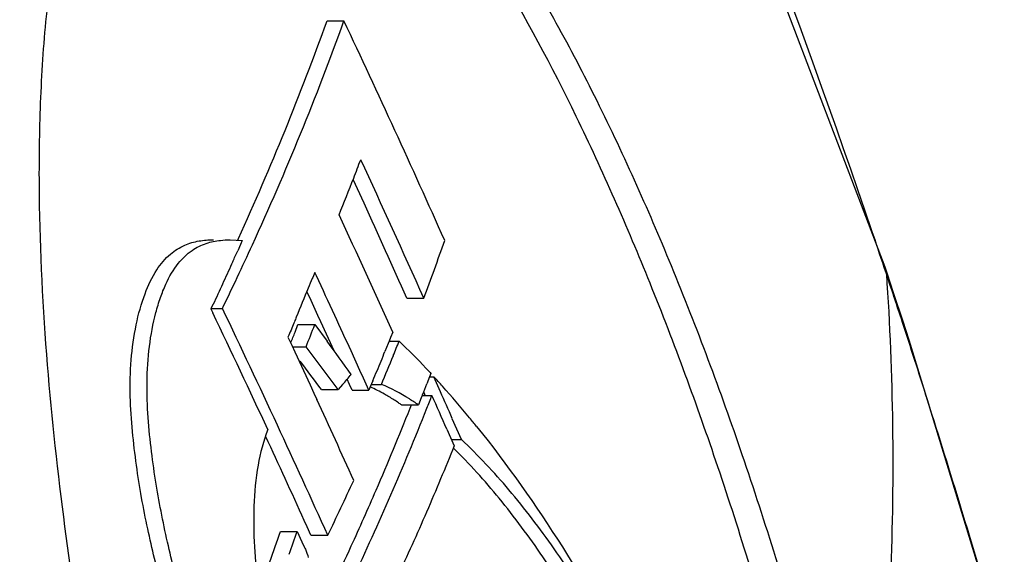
# Model space of a CAD drawing. Header units: millimetres. Extents: x 537 to 2248, y 801 to 1949.
# Tile 74 of 80: x 1954 to 1986, y 1360 to 1378. Entities that reach past the tile are written whole.
import ezdxf

# ---------------------------------------------------------------- set-up
doc = ezdxf.new("R2010")
doc.units = ezdxf.units.MM
doc.header["$LTSCALE"] = 16.335
doc.layers.get('0').update_dxf_attribs({"linetype": 'CONTINUOUS'})

msp = doc.modelspace()

# ---------------------------------------------------------------- linework, layer by layer
at = {"color": 7, "linetype": 'Continuous'}
for p, q in [((1964.239, 1377.494), (1964.793, 1377.494)), ((1965.452, 1371.503), (1965.094, 1372.282)), ((1961.058, 1370.307), (1961.457, 1370.284)), ((1961.305, 1370.294), (1961.33, 1370.349)), ((1961.398, 1370.15), (1961.305, 1369.943)), ((1961.457, 1370.284), (1961.398, 1370.15)), ((1961.725, 1370.004), (1961.786, 1370.137)), ((1963.84, 1369.227), (1963.77, 1369.064)), ((1963.89, 1369.12), (1963.84, 1369.227)), ((1982.603, 1369.189), (1982.535, 1369.392)), ((1982.603, 1369.189), (1982.56, 1369.402)), ((1982.626, 1369.205), (1982.561, 1369.401)), ((1982.669, 1368.992), (1982.603, 1369.189)), ((1982.839, 1368.564), (1982.626, 1369.205)), ((1982.669, 1368.992), (1982.626, 1369.205)), ((1963.77, 1369.064), (1963.755, 1369.03)), ((1983.149, 1367.621), (1982.839, 1368.564)), ((1960.5, 1368.194), (1960.461, 1368.115)), ((1960.539, 1368.273), (1960.5, 1368.194)), ((1960.802, 1368.052), (1960.841, 1368.134)), ((1966.862, 1368.387), (1967.416, 1368.387)), ((1960.461, 1368.115), (1960.422, 1368.035)), ((1960.422, 1368.052), (1960.802, 1368.052)), ((1960.422, 1368.035), (1960.487, 1367.901)), ((1964.036, 1367.61), (1963.94, 1367.819)), ((1963.189, 1367.276), (1963.283, 1367.518)), ((1963.23, 1367.767), (1963.215, 1367.728)), ((1963.283, 1367.518), (1963.836, 1367.518)), ((1963.836, 1367.518), (1964.238, 1366.974)), ((1964.474, 1366.654), (1964.036, 1367.61)), ((1983.35, 1367.007), (1983.149, 1367.621)), ((1983.326, 1366.999), (1983.154, 1367.525)), ((1966.398, 1367.273), (1966.325, 1367.091)), ((1962.956, 1367.111), (1963.081, 1366.843)), ((1963.081, 1366.843), (1963.184, 1366.621)), ((1966.247, 1366.899), (1966.141, 1366.638)), ((1966.279, 1366.978), (1966.247, 1366.899)), ((1966.325, 1367.091), (1966.279, 1366.978)), ((1966.279, 1366.978), (1966.605, 1366.978)), ((1983.39, 1366.803), (1983.326, 1366.999)), ((1986.475, 1356.791), (1983.35, 1367.007)), ((1983.39, 1366.803), (1983.35, 1367.007)), ((1963.104, 1366.793), (1963.552, 1366.793)), ((1963.184, 1366.621), (1963.685, 1365.541)), ((1965.318, 1366.014), (1965.027, 1366.654)), ((1965.433, 1365.76), (1965.318, 1366.014)), ((1967.647, 1365.916), (1967.606, 1365.809)), ((1967.622, 1365.943), (1967.647, 1365.916)), ((1964.748, 1365.551), (1964.604, 1365.384)), ((1964.975, 1365.552), (1964.897, 1365.724)), ((1965.058, 1365.367), (1964.975, 1365.552)), ((1965.611, 1365.367), (1965.433, 1365.76)), ((1965.742, 1365.677), (1965.659, 1365.479)), ((1965.691, 1365.557), (1966.025, 1365.557)), ((1967.606, 1365.809), (1967.513, 1365.572)), ((1967.622, 1365.809), (1967.746, 1365.809)), ((1967.963, 1365.316), (1967.746, 1365.809)), ((1963.685, 1365.541), (1963.808, 1365.272)), ((1963.808, 1365.272), (1963.905, 1365.063)), ((1964.051, 1365.384), (1964.604, 1365.384)), ((1965.058, 1365.367), (1965.611, 1365.367)), ((1965.659, 1365.479), (1965.611, 1365.367)), ((1967.377, 1365.227), (1967.364, 1365.193)), ((1967.464, 1365.193), (1967.411, 1365.313)), ((1967.332, 1365.113), (1967.24, 1364.883)), ((1967.364, 1365.193), (1967.332, 1365.113)), ((1967.364, 1365.193), (1967.683, 1365.193)), ((1966.687, 1364.883), (1967.24, 1364.883)), ((1966.964, 1364.773), (1967.008, 1364.883)), ((1967.441, 1364.58), (1967.517, 1364.773)), ((1968.652, 1363.742), (1968.351, 1364.431)), ((1968.169, 1364.087), (1968.411, 1363.535)), ((1968.32, 1363.742), (1968.652, 1363.742)), ((1963.585, 1360.877), (1963.491, 1361.086)), ((1962.706, 1360.729), (1963.259, 1360.729)), ((1963.259, 1360.729), (1963.413, 1360.392)), ((1963.709, 1360.602), (1963.585, 1360.877)), ((1963.413, 1360.392), (1963.49, 1360.223)), ((1963.709, 1360.602), (1964.262, 1360.602))]:
    msp.add_line(p, q, dxfattribs=at)
msp.add_lwpolyline([(1982.56, 1369.402), (1973.242, 1393.844), (1961.405, 1418.726)], dxfattribs=at)
for centre, radius, start, end in [((1684.739, 1269.528), 314.095, 18.77091, 22.93146), ((1875.645, 1409.402), 94.165, 335.49797, 340.19351), ((1875.696, 1409.621), 94.713, 335.36259, 340.17182), ((1627.311, 1218.331), 373.132, 24.03087, 25.24945), ((1879.532, 1405.606), 91.822, 338.75416, 339.15719), ((1629.23, 1217.203), 370.44, 24.08673, 24.85974), ((1878.369, 1406.06), 93.07, 337.95441, 338.75325), ((1629.842, 1217.74), 369.158, 24.08451, 24.61537), ((1626.464, 1214.048), 372.871, 24.26344, 24.91465), ((1697.827, 1274.074), 300.24, 18.51019, 18.75339), ((1883.218, 1399.968), 89.925, 339.43972, 340.72336), ((1893.382, 1400.501), 74.48, 335.47723, 335.77699), ((1870.657, 1411.892), 100.24, 334.62745, 335.29945), ((1623.975, 1210.939), 374.918, 24.73605, 24.95507), ((1869.368, 1412.502), 101.666, 334.12442, 334.62785), ((1659.058, 1261.123), 341.116, 18.17517, 18.43484), ((1624.105, 1211.263), 374.163, 24.7347, 24.86713), ((1618.308, 1203.992), 379.411, 24.95565, 25.59527), ((1619.833, 1205.109), 377.903, 24.89944, 25.54235), ((1625.741, 1211.752), 372.974, 24.53909, 24.73603), ((1865.282, 1405.617), 105.662, 338.44217, 338.86452), ((1865.031, 1405.498), 105.337, 338.51322, 338.7247), ((1769.633, 1223.562), 241.74, 36.06828, 36.38797), ((1879.256, 1401.811), 94.038, 337.94785, 338.25879), ((1949.505, 1349.156), 24.699, 43.2798, 46.1848), ((1770.418, 1221.588), 241.63, 36.52023, 36.93701), ((1878.001, 1402.65), 95.213, 337.36255, 337.77613), ((1655.375, 1260.815), 344.714, 17.63323, 17.90653), ((1770.679, 1222.201), 240.612, 36.51814, 36.79691), ((1878.331, 1402.187), 95.037, 337.32978, 337.94731), ((1908.183, 1414.333), 74.695, 319.22557, 319.56371), ((1877.37, 1402.913), 95.897, 337.15148, 337.36279), ((1948.403, 1348.098), 26.226, 42.8763, 43.3115), ((1880.448, 1399.686), 93.51, 338.37661, 338.60343), ((1945.16, 1345.079), 30.658, 41.7539, 42.547), ((1634.781, 1218.639), 364.04, 23.60852, 23.76063), ((1943.533, 1343.635), 32.833, 39.3558, 41.7444), ((1660.525, 1262.429), 339.316, 16.38792, 17.63693), ((1626.189, 1209.866), 371.669, 24.23067, 24.68107), ((1880.598, 1399.288), 93.521, 338.34201, 338.61897), ((1634.267, 1217.991), 364.465, 23.63135, 23.82122), ((1875.76, 1401.29), 98.757, 334.62893, 338.17845), ((1878.075, 1400.07), 95.641, 336.60112, 338.34231), ((1941.29, 1341.768), 35.751, 38.8118, 39.3894), ((1625.153, 1207.573), 372.04, 24.2881, 24.90017), ((1624.734, 1207.643), 371.888, 24.36855, 24.83503), ((1874.584, 1404.108), 99.674, 334.12031, 335.26586), ((1875.162, 1401.333), 98.816, 335.43372, 336.6), ((1844.295, 1401.838), 125.344, 339.88693, 340.85459), ((1844.843, 1401.822), 125.343, 340.49799, 340.86245), ((1873.255, 1402.204), 100.912, 334.6347, 335.43379)]:
    msp.add_arc(centre, radius, start, end, dxfattribs=at)
for points, knots in [([(1960.91, 1388.191), (1961.194, 1388.191), (1961.771, 1388.126), (1962.615, 1387.866), (1963.444, 1387.473), (1964.555, 1386.775), (1965.901, 1385.637), (1967.425, 1383.986), (1968.901, 1382.066), (1970.329, 1379.914), (1971.71, 1377.558), (1973.528, 1374.092), (1975.661, 1369.333), (1977.975, 1363.124), (1980.076, 1356.318), (1981.264, 1351.549), (1981.809, 1349.068)], [0, 0, 0, 0, 0.018522, 0.037526, 0.057353, 0.078174, 0.122925, 0.171792, 0.224476, 0.280661, 0.340072, 0.402499, 0.535779, 0.679764, 0.834354, 1, 1, 1, 1]), ([(1960.886, 1388.09), (1961.447, 1387.967), (1962.577, 1387.496), (1964.128, 1386.396), (1965.628, 1384.965), (1967.081, 1383.258), (1968.488, 1381.316), (1970.353, 1378.376), (1972.547, 1374.244), (1974.948, 1368.776), (1977.168, 1362.732), (1979.187, 1356.133), (1980.334, 1351.519), (1980.863, 1349.121)], [0, 0, 0, 0, 0.038238, 0.080212, 0.1262, 0.176001, 0.229314, 0.285869, 0.407787, 0.540513, 0.683406, 0.836426, 1, 1, 1, 1]), ([(1970.983, 1315.341), (1970.403, 1316.165), (1969.273, 1317.924), (1967.106, 1321.801), (1964.567, 1327.269), (1961.813, 1334.529), (1959.307, 1342.627), (1957.522, 1349.931), (1956.314, 1356.217), (1955.541, 1361.282), (1954.977, 1366.609), (1954.759, 1371.21), (1954.816, 1374.976), (1955.009, 1377.788), (1955.381, 1380.467), (1955.783, 1382.179), (1956.03, 1382.979)], [0, 0, 0, 0, 0.042809, 0.08867, 0.188503, 0.29843, 0.418164, 0.548191, 0.617459, 0.689876, 0.765691, 0.844827, 0.885263, 0.925535, 0.964423, 1, 1, 1, 1]), ([(1975.372, 1327.175), (1974.887, 1327.698), (1973.932, 1328.828), (1972.554, 1330.652), (1971.17, 1332.638), (1969.787, 1334.77), (1968.41, 1337.041), (1967.037, 1339.445), (1965.671, 1341.981), (1964.321, 1344.655), (1962.993, 1347.476), (1961.688, 1350.462), (1960.441, 1353.655), (1959.491, 1356.482), (1958.796, 1358.894), (1958.408, 1360.498), (1958.142, 1361.846), (1957.972, 1362.912), (1957.841, 1364.021), (1957.76, 1365.175), (1957.785, 1366.351), (1957.942, 1367.484), (1958.216, 1368.486), (1958.584, 1369.286), (1959.044, 1369.832), (1959.538, 1370.142), (1960.027, 1370.282), (1960.349, 1370.303), (1960.505, 1370.303)], [0, 0, 0, 0, 0.043783, 0.090708, 0.140255, 0.192261, 0.24663, 0.303259, 0.362122, 0.423343, 0.487051, 0.55346, 0.623278, 0.697346, 0.736366, 0.777265, 0.798596, 0.820646, 0.843487, 0.867157, 0.891587, 0.915492, 0.937201, 0.955142, 0.969069, 0.980353, 0.990401, 1, 1, 1, 1]), ([(1975.942, 1327.16), (1975.462, 1327.677), (1974.516, 1328.793), (1973.152, 1330.594), (1971.782, 1332.555), (1970.413, 1334.659), (1969.049, 1336.9), (1967.689, 1339.272), (1966.336, 1341.772), (1964.997, 1344.407), (1963.681, 1347.186), (1962.386, 1350.123), (1961.142, 1353.258), (1960.192, 1356.028), (1959.489, 1358.385), (1959.004, 1360.286), (1958.668, 1361.952), (1958.468, 1363.36), (1958.353, 1364.477), (1958.309, 1365.633), (1958.381, 1366.79), (1958.556, 1367.719), (1958.759, 1368.397), (1958.975, 1368.953), (1959.292, 1369.506), (1959.763, 1369.961), (1960.253, 1370.203), (1960.582, 1370.27), (1960.74, 1370.287)], [0, 0, 0, 0, 0.043559, 0.090229, 0.139492, 0.191184, 0.24521, 0.30147, 0.359929, 0.420701, 0.483916, 0.549756, 0.618859, 0.692059, 0.730514, 0.770684, 0.813106, 0.835389, 0.85847, 0.882387, 0.90674, 0.929912, 0.940579, 0.950363, 0.966712, 0.979495, 0.990197, 1, 1, 1, 1]), ([(1961.144, 1369.588), (1961.044, 1369.369), (1960.842, 1368.931), (1960.645, 1368.491), (1960.539, 1368.273)], [0, 0, 0, 0, 0.498492, 1, 1, 1, 1]), ([(1923.544, 1369.362), (1930.817, 1357.176), (1943.821, 1332.716), (1953.971, 1306.92), (1958.072, 1294.107)], [0, 0, 0, 0, 0.513361, 1, 1, 1, 1]), ([(1982.603, 1369.189), (1982.828, 1365.875), (1982.912, 1359.14), (1982.29, 1352.434), (1981.809, 1349.068)], [0, 0, 0, 0, 0.494116, 1, 1, 1, 1]), ([(1963.755, 1369.03), (1963.711, 1368.927), (1963.533, 1368.507), (1963.359, 1368.086), (1963.23, 1367.767)], [0, 0, 0, 0, 0.245696, 1, 1, 1, 1]), ([(1963.215, 1367.728), (1963.194, 1367.676), (1963.11, 1367.469), (1963.026, 1367.262), (1962.956, 1367.111)], [0, 0, 0, 0, 0.252842, 1, 1, 1, 1]), ([(1967.24, 1364.883), (1967.142, 1364.95), (1966.753, 1365.203), (1966.343, 1365.424), (1966.025, 1365.557)], [0, 0, 0, 0, 0.256696, 1, 1, 1, 1]), ([(1966.278, 1365.145), (1966.227, 1365.175), (1966.024, 1365.294), (1965.815, 1365.402), (1965.656, 1365.476)], [0, 0, 0, 0, 0.253401, 1, 1, 1, 1]), ([(1966.687, 1364.883), (1966.653, 1364.906), (1966.518, 1364.996), (1966.382, 1365.083), (1966.278, 1365.145)], [0, 0, 0, 0, 0.25217, 1, 1, 1, 1]), ([(1928.641, 1364.091), (1931.914, 1358.395), (1944.005, 1336.151), (1953.922, 1312.687), (1959.623, 1294.825)], [0, 0, 0, 0, 0.25946, 1, 1, 1, 1]), ([(1962.295, 1364.071), (1962.147, 1363.697), (1961.931, 1362.862), (1961.776, 1361.124), (1961.866, 1359.782), (1961.97, 1358.903)], [0, 0, 0, 0, 0.231198, 0.491437, 1, 1, 1, 1]), ([(1969.148, 1364.175), (1970.162, 1362.914), (1972.09, 1360.164), (1973.757, 1357.253), (1974.56, 1355.719)], [0, 0, 0, 0, 0.483166, 1, 1, 1, 1]), ([(1974.441, 1355.591), (1974.022, 1356.404), (1973.155, 1357.958), (1971.749, 1360.136), (1970.278, 1362.076), (1969.206, 1363.227), (1968.652, 1363.742)], [0, 0, 0, 0, 0.273442, 0.531334, 0.773989, 1, 1, 1, 1]), ([(1968.411, 1363.535), (1968.265, 1363.173), (1967.967, 1362.448), (1967.51, 1361.364), (1967.03, 1360.283), (1966.697, 1359.568), (1966.535, 1359.206)], [0, 0, 0, 0, 0.248185, 0.498168, 0.748064, 1, 1, 1, 1]), ([(1973.988, 1355.391), (1973.581, 1356.192), (1972.74, 1357.722), (1971.375, 1359.871), (1969.95, 1361.798), (1968.915, 1362.952), (1968.38, 1363.473)], [0, 0, 0, 0, 0.272753, 0.530195, 0.77306, 1, 1, 1, 1]), ([(1963.49, 1360.223), (1963.502, 1360.196), (1963.553, 1360.083), (1963.598, 1359.966), (1963.624, 1359.874)], [0, 0, 0, 0, 0.23635, 1, 1, 1, 1])]:
    msp.add_open_spline(points, degree=3, knots=knots, dxfattribs=at)
msp.add_open_spline([(1960.74, 1370.287), (1960.845, 1370.298), (1960.952, 1370.303), (1961.058, 1370.303)], degree=3, dxfattribs=at)

doc.saveas('drawing.dxf')
